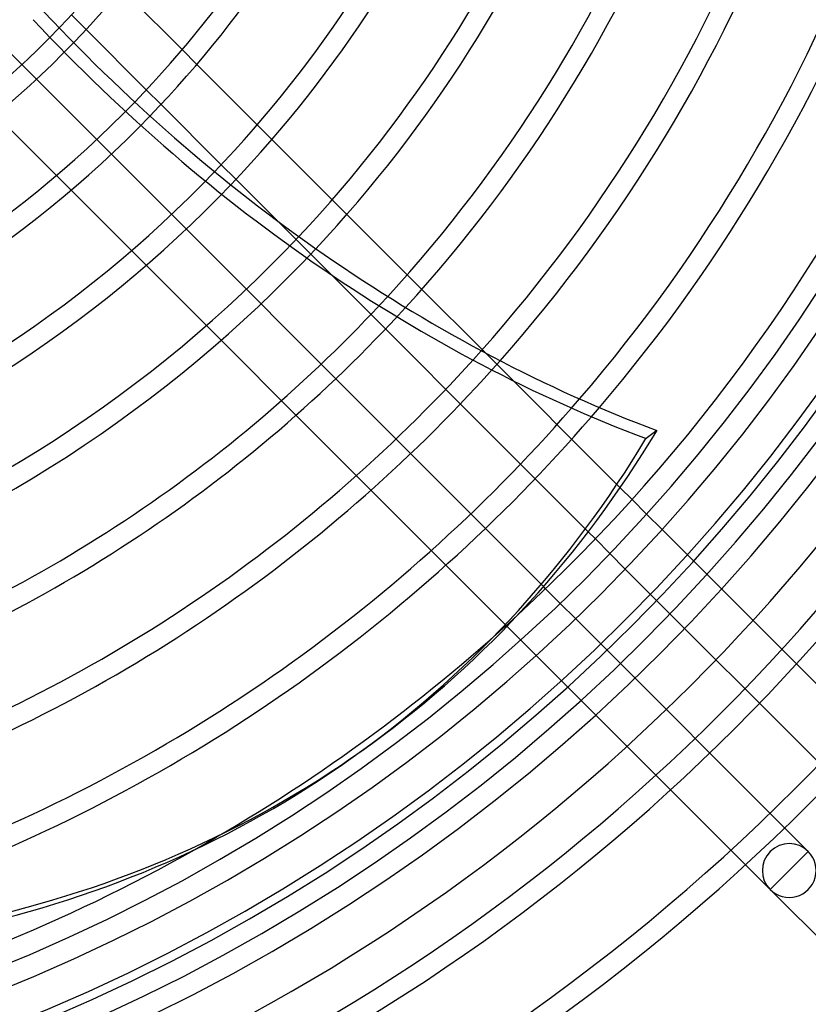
# Model space of a CAD drawing. Header units: millimetres. Extents: x -250 to 250, y -250 to 250.
# Tile 13 of 26: x 76 to 165, y -187 to -77. Entities that reach past the tile are written whole.
import ezdxf

# ---------------------------------------------------------------- set-up
doc = ezdxf.new("R2010")
doc.units = ezdxf.units.MM
doc.layers.add('HIDDEN', color=7, linetype='Continuous')
doc.layers.add('THICK', color=7, linetype='Continuous')

msp = doc.modelspace()

# ---------------------------------------------------------------- linework, layer by layer
at = {"layer": 'HIDDEN'}
for p, q in [((135, -140.57), (60.57, -66.15)), ((56.3, -70.41), (132.46, -146.57)), ((82.06, -76.48), (83.7, -78.12)), ((96.13, -82.02), (94.48, -80.37)), ((90.45, -84.88), (92.1, -86.52)), ((104.54, -90.43), (102.9, -88.79)), ((98.85, -93.27), (100.49, -94.91)), ((112.95, -98.84), (111.31, -97.2)), ((105.12, -99.54), (140.01, -134.44)), ((121.36, -107.25), (119.72, -105.61)), ((143.6, -129.49), (128.12, -114.01)), ((147.71, -123.09), (146.5, -123.98)), ((146.57, -132.46), (144.93, -130.82)), ((174.55, -160.44), (148.3, -134.19)), ((140.82, -135.24), (142.46, -136.88)), ((144.18, -138.61), (170.28, -164.7)), ((136.88, -142.46), (135.24, -140.82)), ((164.7, -170.28), (138.61, -144.18)), ((134.19, -148.3), (160.44, -174.55)), ((162.57, -172.42), (164.7, -170.28)), ((162.57, -172.42), (164.7, -170.28)), ((160.44, -174.55), (162.57, -172.42)), ((160.44, -174.55), (162.57, -172.42)), ((167.29, -181.39), (160.44, -174.55))]:
    msp.add_line(p, q, dxfattribs=at)
for centre, radius, start, end in [((0, 0), 204, 270, 90), ((0, 0), 233.16, 270, 0), ((0, 0), 230.84, 270, 0), ((0, 0), 221.29, 270.3004, 359.6997), ((0, 0), 218.97, 270.3035, 359.6965), ((0, 0), 209.43, 270.3174, 359.6826), ((0, 0), 207.11, 270.3209, 359.6791), ((0, 0), 112.17, 288.7167, 315.9919), ((0, 0), 114.49, 288.6329, 315.9553), ((0, 0), 124.04, 288.4634, 315.9477), ((0, 0), 126.36, 288.4593, 315.9771), ((0, 0), 135.91, 288.5685, 316.2076), ((0, 0), 138.23, 288.6222, 316.288), ((0, 0), 147.77, 288.9372, 316.7077), ((0, 0), 150.09, 289.0343, 316.8297), ((0, 0), 159.64, 289.5066, 317.4072), ((0, 0), 161.96, 289.6375, 317.565), ((0, 0), 171.51, 290.2341, 318.2812), ((0, 0), 173.83, 290.3922, 318.4712), ((0, 0), 183.37, 291.0905, 319.3158), ((0, 0), 185.69, 291.2712, 319.5363), ((0, 0), 195.24, 299.4067, 312.5933), ((162.57, -172.42), 3.02, 45, 225)]:
    msp.add_arc(centre, radius, start, end, dxfattribs=at)
for centre, major_axis, ratio, start_param, end_param in [((160.37, 15.04), (-94.05, 129.44), 0.766044, 1.73342, 2.280953), ((-0.61, -0.44), (115.21, -158.57), 0.766044, 0, 0.314159), ((162.57, -172.42), (-2.13, -2.13), 1, 0, 3.141593)]:
    msp.add_ellipse(centre, major_axis=major_axis, ratio=ratio, start_param=start_param, end_param=end_param, dxfattribs=at)
at = {"layer": 'THICK'}
for p, q in [((94.48, -80.37), (87.71, -73.6)), ((83.7, -78.12), (90.45, -84.88)), ((102.9, -88.79), (96.13, -82.02)), ((92.1, -86.52), (98.85, -93.27)), ((111.31, -97.2), (104.54, -90.43)), ((100.49, -94.91), (105.12, -99.54)), ((119.72, -105.61), (112.95, -98.84)), ((128.12, -114.01), (121.36, -107.25)), ((144.93, -130.82), (143.6, -129.49)), ((148.3, -134.19), (146.57, -132.46)), ((140.01, -134.44), (140.82, -135.24)), ((142.46, -136.88), (144.18, -138.61)), ((135.24, -140.82), (135, -140.57)), ((138.61, -144.18), (136.88, -142.46)), ((132.46, -146.57), (134.19, -148.3)), ((114.6, -159.01), (115.81, -158.13))]:
    msp.add_line(p, q, dxfattribs=at)
for radius, start, end in [(205, 270, 90), (214.39, 180, 0), (200, 180, 0), (197.56, 270.3364, 359.6636), (112.17, 315.9919, 359.4075), (114.49, 315.9553, 359.4195), (124.04, 315.9477, 359.4642), (126.36, 315.9771, 359.474), (135.91, 316.2076, 359.511), (138.23, 316.288, 359.5192), (147.77, 316.7077, 359.5502), (150.09, 316.8297, 359.5572), (159.64, 317.4072, 359.5837), (161.96, 317.565, 359.5896), (171.51, 318.2812, 359.6125), (173.83, 318.4712, 359.6177), (195.24, 312.5933, 359.6596), (183.37, 319.3158, 359.6375), (185.69, 319.5363, 359.6421), (195.24, 270.3404, 299.4067)]:
    msp.add_arc((0, 0), radius, start, end, dxfattribs=at)
for centre, major_axis, start_param, end_param in [((161.59, 15.93), (-94.05, 129.44), 1.73342, 2.280953), ((0.61, 0.44), (-115.21, 158.57), -3.141593, -2.827433), ((0.61, 0.44), (-115.21, 158.57), 2.827433, 3.141593), ((-0.61, -0.44), (115.21, -158.57), -0.314159, 0)]:
    msp.add_ellipse(centre, major_axis=major_axis, ratio=0.766044, start_param=start_param, end_param=end_param, dxfattribs=at)

doc.saveas('drawing.dxf')
